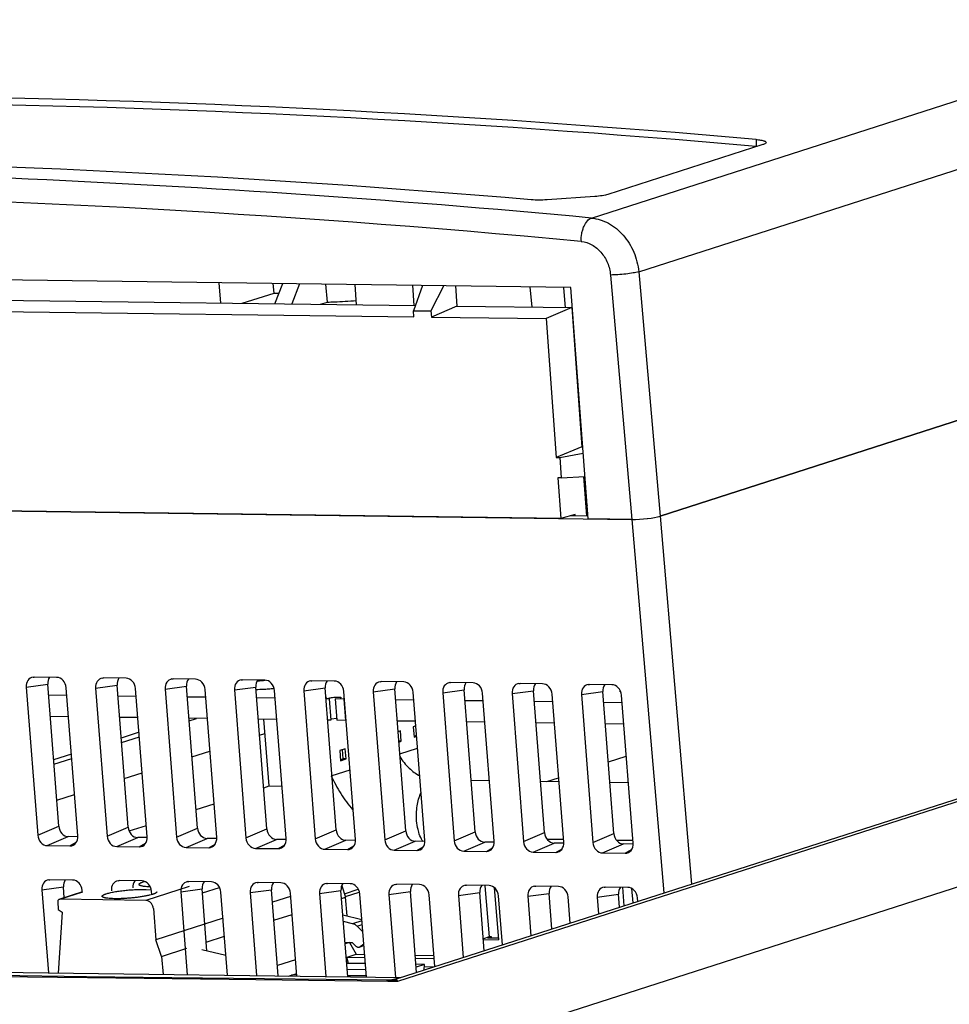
# Model space of a CAD drawing. Header units: inches. Extents: x 0 to 22, y 0 to 17.
# Tile 49 of 55: x 17.021 to 17.403, y 14.596 to 15. Entities that reach past the tile are written whole.
import ezdxf

# ---------------------------------------------------------------- set-up
doc = ezdxf.new("R2010")
doc.units = ezdxf.units.IN
doc.header["$LTSCALE"] = 1.21
doc.header["$MEASUREMENT"] = 0
doc.layers.get('0').update_dxf_attribs({"linetype": 'CONTINUOUS'})
for name, color, linetype in [('02___PRT_ALL_AXES', 7, 'CONTINUOUS'), ('AXIS_PART', 7, 'CONTINUOUS'), ('DRAFT', 7, 'CONTINUOUS')]:
    doc.layers.add(name, color=color, linetype=linetype)

msp = doc.modelspace()

# ---------------------------------------------------------------- linework, layer by layer
at = {"color": 7, "linetype": 'CONTINUOUS'}
for p, q in [((17.2561045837, 14.9190070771), (17.6679381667, 15.051305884)), ((17.2754829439, 14.8969684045), (17.687667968, 15.0293800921)), ((18.5146966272, 15.0004127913), (17.0264804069, 14.5223332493)), ((17.1764484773, 14.6068346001), (18.3116094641, 14.9714974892)), ((17.1765821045, 14.6057394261), (18.3167863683, 14.9720224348)), ((17.3237805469, 14.9512496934), (17.3237390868, 14.9483965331)), ((17.3265031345, 14.9491454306), (17.2628244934, 14.9286890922)), ((17.257483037, 14.92784665), (17.2378270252, 14.9264777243)), ((17.6982925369, 14.9296577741), (17.2842742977, 14.7966571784)), ((17.2842752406, 14.7966646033), (17.6929360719, 14.9279441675)), ((17.2638950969, 14.8956290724), (17.2726873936, 14.7953252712)), ((17.2754829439, 14.8969684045), (17.2842752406, 14.7966646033)), ((17.1039075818, 14.8841375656), (17.1031719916, 14.8924789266)), ((17.1259842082, 14.8838450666), (17.1293577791, 14.8921319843)), ((17.1361517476, 14.8920419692), (17.1329891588, 14.8837522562)), ((17.231768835, 14.8824434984), (17.2309527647, 14.8907859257)), ((17.2446383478, 14.8903051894), (17.2453475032, 14.8822635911)), ((17.1447450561, 14.8835964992), (17.1476346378, 14.8845247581)), ((16.4953563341, 14.8056167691), (17.2726854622, 14.795317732)), ((17.2535011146, 14.8054112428), (17.2539525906, 14.8054052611)), ((17.2542754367, 14.8010840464), (17.2538860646, 14.8000634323)), ((17.2494404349, 14.7967745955), (17.2493773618, 14.7973759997)), ((17.2842742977, 14.7966571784), (17.2971932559, 14.6456230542)), ((17.2726873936, 14.7953252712), (17.2546878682, 14.7955637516)), ((17.2726854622, 14.795317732), (17.2858028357, 14.6419639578)), ((17.0267793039, 14.7305682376), (17.0272433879, 14.730600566)), ((17.0364490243, 14.7304785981), (17.0272433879, 14.730600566)), ((17.0552819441, 14.7301905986), (17.0557460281, 14.7302229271)), ((17.0649516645, 14.7301009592), (17.0557460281, 14.7302229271)), ((17.0837845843, 14.7298129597), (17.0842486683, 14.7298452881)), ((17.0934543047, 14.7297233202), (17.0842486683, 14.7298452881)), ((17.1122872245, 14.7294353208), (17.1127513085, 14.7294676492)), ((17.1219569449, 14.7293456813), (17.1127513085, 14.7294676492)), ((17.1407898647, 14.7290576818), (17.1412539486, 14.7290900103)), ((17.1504595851, 14.7289680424), (17.1412539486, 14.7290900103)), ((17.1692925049, 14.7286800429), (17.1697565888, 14.7287123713)), ((17.1789622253, 14.7285904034), (17.1697565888, 14.7287123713)), ((17.1977951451, 14.728302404), (17.198259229, 14.7283347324)), ((17.2074648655, 14.7282127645), (17.198259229, 14.7283347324)), ((17.2262977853, 14.727924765), (17.2267618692, 14.7279570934)), ((17.2359675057, 14.7278351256), (17.2267618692, 14.7279570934)), ((17.0239632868, 14.7264382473), (17.0327723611, 14.7276333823)), ((17.0239632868, 14.7264382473), (17.0286677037, 14.6656759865)), ((17.0372836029, 14.66936617), (17.0327723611, 14.7276333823)), ((17.0451703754, 14.6654573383), (17.040386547, 14.7262206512)), ((17.052465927, 14.7260606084), (17.0612750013, 14.7272557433)), ((17.052465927, 14.7260606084), (17.0571703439, 14.6652983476)), ((17.0657862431, 14.6689885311), (17.0612750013, 14.7272557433)), ((17.0736730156, 14.6650796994), (17.0688891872, 14.7258430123)), ((17.0809685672, 14.7256829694), (17.0897776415, 14.7268781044)), ((17.0809685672, 14.7256829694), (17.085672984, 14.6649207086)), ((17.0942888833, 14.6686108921), (17.0897776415, 14.7268781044)), ((17.1021756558, 14.6647020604), (17.0973918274, 14.7254653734)), ((17.1094712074, 14.7253053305), (17.1182802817, 14.7265004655)), ((17.1094712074, 14.7253053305), (17.1141756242, 14.6645430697)), ((17.1227915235, 14.6682332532), (17.1182802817, 14.7265004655)), ((17.130678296, 14.6643244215), (17.1258944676, 14.7250877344)), ((17.1379738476, 14.7249276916), (17.1467829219, 14.7261228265)), ((17.1379738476, 14.7249276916), (17.1426782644, 14.6641654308)), ((17.1512941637, 14.6678556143), (17.1467829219, 14.7261228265)), ((17.1591809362, 14.6639467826), (17.1543971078, 14.7247100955)), ((17.1664764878, 14.7245500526), (17.1752855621, 14.7257451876)), ((17.1664764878, 14.7245500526), (17.1711809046, 14.6637877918)), ((17.1797968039, 14.6674779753), (17.1752855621, 14.7257451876)), ((17.1876835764, 14.6635691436), (17.182899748, 14.7243324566)), ((17.194979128, 14.7241724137), (17.2037882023, 14.7253675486)), ((17.194979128, 14.7241724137), (17.1996835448, 14.6634101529)), ((17.2082994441, 14.6671003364), (17.2037882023, 14.7253675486)), ((17.2161862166, 14.6631915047), (17.2114023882, 14.7239548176)), ((17.2234817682, 14.7237947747), (17.2322908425, 14.7249899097)), ((17.2234817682, 14.7237947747), (17.228186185, 14.663032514)), ((17.2368020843, 14.6667226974), (17.2322908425, 14.7249899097)), ((17.2519844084, 14.7234171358), (17.2607934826, 14.7246122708)), ((17.2548004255, 14.7275471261), (17.2552645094, 14.7275794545)), ((17.2644701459, 14.7274574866), (17.2552645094, 14.7275794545)), ((17.2653047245, 14.6663450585), (17.2607934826, 14.7246122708)), ((17.2446888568, 14.6628138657), (17.2399050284, 14.7235771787)), ((17.2519844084, 14.7234171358), (17.2566888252, 14.662654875)), ((17.273191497, 14.6624362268), (17.2684076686, 14.7231995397)), ((17.1237705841, 14.6858828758), (17.1215010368, 14.7132666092)), ((17.119805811, 14.7067967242), (17.1219793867, 14.7074949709)), ((17.1776329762, 14.7084826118), (17.1766466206, 14.7081657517)), ((17.1779829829, 14.7042595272), (17.1776329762, 14.7084826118)), ((17.183986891, 14.7105237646), (17.1829238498, 14.7101822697)), ((17.1829238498, 14.7101822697), (17.1832738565, 14.705959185)), ((17.1779829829, 14.7042595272), (17.1769479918, 14.70427324)), ((17.1769741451, 14.7039354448), (17.1779829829, 14.7042595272)), ((17.1832412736, 14.7063523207), (17.1842888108, 14.706688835)), ((17.1832738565, 14.705959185), (17.1843198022, 14.7062951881)), ((17.0920234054, 14.6978718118), (17.0993782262, 14.700234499)), ((17.1549578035, 14.701198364), (17.1526902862, 14.7004699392)), ((17.1526902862, 14.7004699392), (17.1530402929, 14.6962468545)), ((17.1541011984, 14.696991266), (17.1537837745, 14.700821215)), ((17.1553078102, 14.6969752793), (17.1549578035, 14.701198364)), ((17.1773486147, 14.6990987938), (17.1847004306, 14.7014605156)), ((17.1530077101, 14.6966399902), (17.1541011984, 14.696991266)), ((17.1530402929, 14.6962468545), (17.1553078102, 14.6969752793)), ((17.1553078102, 14.6969752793), (17.1541011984, 14.696991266)), ((17.2630270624, 14.695763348), (17.2703816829, 14.6981259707)), ((17.1495662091, 14.6901738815), (17.1569298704, 14.6925394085)), ((17.0642409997, 14.6889468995), (17.071607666, 14.6913133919)), ((17.237823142, 14.6876667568), (17.2426111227, 14.6892048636)), ((17.1214797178, 14.6851765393), (17.1237619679, 14.685909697)), ((17.1237705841, 14.6858828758), (17.1289864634, 14.6858137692)), ((17.0364585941, 14.6800219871), (17.0438371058, 14.6823922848)), ((17.0936973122, 14.676251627), (17.1010796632, 14.678623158)), ((17.0286677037, 14.6656759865), (17.0372836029, 14.66936617)), ((17.0571703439, 14.6652983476), (17.0657862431, 14.6689885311)), ((17.0662821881, 14.6674447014), (17.073309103, 14.6697020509)), ((17.085672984, 14.6649207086), (17.0942888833, 14.6686108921)), ((17.1141756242, 14.6645430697), (17.1227915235, 14.6682332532)), ((17.1426782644, 14.6641654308), (17.1512941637, 14.6678556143)), ((17.1711809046, 14.6637877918), (17.1797968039, 14.6674779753)), ((17.1996835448, 14.6634101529), (17.2082994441, 14.6671003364)), ((17.0326002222, 14.6614116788), (17.0412161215, 14.6651018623)), ((17.0451649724, 14.6650495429), (17.0412161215, 14.6651018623)), ((17.0611028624, 14.6610340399), (17.0697187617, 14.6647242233)), ((17.0736676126, 14.664671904), (17.0697187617, 14.6647242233)), ((17.0896055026, 14.6606564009), (17.0982214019, 14.6643465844)), ((17.1021702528, 14.664294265), (17.0982214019, 14.6643465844)), ((17.1181081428, 14.660278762), (17.1267240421, 14.6639689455)), ((17.130672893, 14.6639166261), (17.1267240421, 14.6639689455)), ((17.146610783, 14.659901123), (17.1552266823, 14.6635913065)), ((17.1591755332, 14.6635389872), (17.1552266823, 14.6635913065)), ((17.1751134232, 14.6595234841), (17.1837293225, 14.6632136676)), ((17.1876781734, 14.6631613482), (17.1837293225, 14.6632136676)), ((17.228186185, 14.663032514), (17.2368020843, 14.6667226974)), ((17.244606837, 14.6638556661), (17.2379470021, 14.663943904)), ((17.2566888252, 14.662654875), (17.2653047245, 14.6663450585)), ((17.2731094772, 14.6634780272), (17.2664496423, 14.6635662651)), ((17.0326002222, 14.6614116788), (17.0418962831, 14.6612885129)), ((17.0418962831, 14.6612885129), (17.0444958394, 14.6627805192)), ((17.0611028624, 14.6610340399), (17.0703989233, 14.6609108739)), ((17.0703989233, 14.6609108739), (17.0729984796, 14.6624028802)), ((17.0896055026, 14.6606564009), (17.0989015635, 14.660533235)), ((17.0989015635, 14.660533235), (17.1015011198, 14.6620252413)), ((17.1181081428, 14.660278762), (17.1274042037, 14.660155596)), ((17.1274042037, 14.660155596), (17.13000376, 14.6616476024)), ((17.146610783, 14.659901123), (17.1559068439, 14.6597779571)), ((17.1559068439, 14.6597779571), (17.1585064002, 14.6612699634)), ((17.1751134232, 14.6595234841), (17.1844094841, 14.6594003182)), ((17.1844094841, 14.6594003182), (17.1870090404, 14.6608923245)), ((17.2036160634, 14.6591458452), (17.2122319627, 14.6628360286)), ((17.2036160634, 14.6591458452), (17.2129121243, 14.6590226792)), ((17.2161808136, 14.6627837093), (17.2122319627, 14.6628360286)), ((17.2129121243, 14.6590226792), (17.2155116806, 14.6605146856)), ((17.2321187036, 14.6587682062), (17.2407346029, 14.6624583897)), ((17.2446834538, 14.6624060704), (17.2407346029, 14.6624583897)), ((17.2414147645, 14.6586450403), (17.2440143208, 14.6601370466)), ((17.2606213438, 14.6583905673), (17.2692372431, 14.6620807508)), ((17.273186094, 14.6620284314), (17.2692372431, 14.6620807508)), ((17.2699174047, 14.6582674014), (17.272516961, 14.6597594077)), ((17.2321187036, 14.6587682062), (17.2414147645, 14.6586450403)), ((17.2606213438, 14.6583905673), (17.2699174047, 14.6582674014)), ((17.0332203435, 14.647375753), (17.0336844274, 14.6474080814)), ((17.04299879, 14.6472846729), (17.0336844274, 14.6474080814)), ((17.0617229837, 14.646998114), (17.0621870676, 14.6470304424)), ((17.0715014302, 14.646907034), (17.0621870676, 14.6470304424)), ((17.0304043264, 14.6432457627), (17.0392134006, 14.6444408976)), ((17.0304043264, 14.6432457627), (17.0330426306, 14.609169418)), ((17.039557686, 14.6399941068), (17.0392134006, 14.6444408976)), ((17.0469871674, 14.6423807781), (17.0469363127, 14.6430267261)), ((17.0719596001, 14.6465049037), (17.0724808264, 14.6466615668)), ((17.0908641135, 14.6446329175), (17.0730366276, 14.6389059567)), ((17.0732429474, 14.6434115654), (17.0753286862, 14.643259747)), ((17.0874096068, 14.6424904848), (17.096218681, 14.6436856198)), ((17.0902256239, 14.6466204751), (17.0906897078, 14.6466528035)), ((17.1000040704, 14.6465293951), (17.0906897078, 14.6466528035)), ((17.0981908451, 14.6182131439), (17.096218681, 14.6436856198)), ((17.0963470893, 14.6420270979), (17.1033023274, 14.6442614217)), ((17.115912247, 14.6421128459), (17.1247213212, 14.6433079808)), ((17.1187282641, 14.6462428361), (17.119192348, 14.6462751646)), ((17.1285067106, 14.6461517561), (17.119192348, 14.6462751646)), ((17.1274612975, 14.6079184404), (17.1247213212, 14.6433079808)), ((17.1444148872, 14.6417352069), (17.1532239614, 14.6429303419)), ((17.1472309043, 14.6458651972), (17.1476949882, 14.6458975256)), ((17.1570093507, 14.6457741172), (17.1476949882, 14.6458975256)), ((17.1559639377, 14.6075408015), (17.1532239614, 14.6429303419)), ((17.1535441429, 14.6448843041), (17.1551287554, 14.6401973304)), ((17.1546628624, 14.6416476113), (17.1603207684, 14.6434651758)), ((17.1757335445, 14.6454875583), (17.1761976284, 14.6455198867)), ((17.1855119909, 14.6453964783), (17.1761976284, 14.6455198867)), ((17.2042361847, 14.6451099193), (17.2047002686, 14.6451422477)), ((17.2140146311, 14.6450188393), (17.2047002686, 14.6451422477)), ((17.2123349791, 14.6448796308), (17.2140721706, 14.6239191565)), ((17.2161355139, 14.6441478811), (17.2179105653, 14.622730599)), ((17.2327388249, 14.6447322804), (17.2332029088, 14.6447646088)), ((17.2425172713, 14.6446412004), (17.2332029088, 14.6447646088)), ((17.2612414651, 14.6443546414), (17.261705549, 14.6443869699)), ((17.2710199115, 14.6442635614), (17.261705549, 14.6443869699)), ((17.2687910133, 14.6442930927), (17.2694202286, 14.6367011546)), ((17.2725701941, 14.6438189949), (17.2730631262, 14.6378714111)), ((17.0377608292, 14.639373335), (17.0375061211, 14.6393344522)), ((17.0471291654, 14.642426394), (17.0377481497, 14.6394128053)), ((17.0377608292, 14.639373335), (17.0471418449, 14.6423869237)), ((17.0730366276, 14.6389059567), (17.0377608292, 14.639373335)), ((17.0755394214, 14.6413729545), (17.0754389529, 14.6426490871)), ((17.0874096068, 14.6424904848), (17.090047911, 14.6084141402)), ((17.1066244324, 14.6081945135), (17.1039415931, 14.6422714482)), ((17.115912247, 14.6421128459), (17.1185505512, 14.6080365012)), ((17.1325484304, 14.6405703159), (17.1251180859, 14.6381833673)), ((17.1351270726, 14.6078168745), (17.1324442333, 14.6418938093)), ((17.1444148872, 14.6417352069), (17.1470531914, 14.6076588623)), ((17.1534766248, 14.6396669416), (17.1551287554, 14.6401973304)), ((17.1550271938, 14.640513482), (17.1606850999, 14.6423310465)), ((17.1557626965, 14.6325483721), (17.1551287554, 14.6401973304)), ((17.1636297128, 14.6074392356), (17.1609468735, 14.6415161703)), ((17.1729175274, 14.641357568), (17.1817266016, 14.6425527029)), ((17.1729175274, 14.641357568), (17.1755558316, 14.6072812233)), ((17.1842968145, 14.609355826), (17.1817266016, 14.6425527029)), ((17.191762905, 14.6117542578), (17.1894495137, 14.6411385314)), ((17.2014201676, 14.6409799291), (17.2102292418, 14.642175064)), ((17.2014201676, 14.6409799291), (17.20339364, 14.6154905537)), ((17.2120792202, 14.6182807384), (17.2102292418, 14.642175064)), ((17.2195334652, 14.6206753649), (17.2179521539, 14.6407608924)), ((17.2299228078, 14.6406022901), (17.238731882, 14.6417974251)), ((17.2299228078, 14.6406022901), (17.2311760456, 14.6244154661)), ((17.2398616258, 14.6272056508), (17.238731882, 14.6417974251)), ((17.2473040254, 14.629596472), (17.246454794, 14.6403832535)), ((17.2584254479, 14.6402246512), (17.2672345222, 14.6414197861)), ((17.2584254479, 14.6402246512), (17.2589584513, 14.6333403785)), ((17.2676440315, 14.6361305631), (17.2672345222, 14.6414197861)), ((17.2750745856, 14.638517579), (17.2749574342, 14.6400056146)), ((17.0368995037, 14.6383258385), (17.0370402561, 14.635230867)), ((17.0370402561, 14.635230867), (17.0387481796, 14.6341198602)), ((17.0761624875, 14.6355429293), (17.0772189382, 14.6227960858)), ((17.0387481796, 14.6341198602), (17.0370380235, 14.609116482)), ((17.1047778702, 14.6316492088), (17.0772189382, 14.6227960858)), ((17.1256940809, 14.6307438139), (17.1331338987, 14.6331338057)), ((17.1539954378, 14.6329659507), (17.161764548, 14.6311302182)), ((17.1579952, 14.6293663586), (17.1542047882, 14.6302619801)), ((17.1618070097, 14.630590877), (17.1579952, 14.6293663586)), ((17.1598377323, 14.6283111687), (17.1619334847, 14.6289844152)), ((17.1621705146, 14.6259737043), (17.1598377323, 14.6283111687)), ((17.0795448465, 14.6159165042), (17.0772189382, 14.6227960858)), ((17.0979116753, 14.6218189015), (17.1053633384, 14.6242126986)), ((17.2140721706, 14.6239191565), (17.2117016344, 14.6231576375)), ((17.2117283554, 14.6228125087), (17.2179105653, 14.622730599)), ((17.2134654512, 14.6234215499), (17.2149771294, 14.6239071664)), ((17.2178581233, 14.6233633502), (17.2134654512, 14.6234215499)), ((17.2149771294, 14.6239071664), (17.2140721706, 14.6239191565)), ((17.215019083, 14.6234009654), (17.2149771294, 14.6239071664)), ((17.0795448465, 14.6159165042), (17.0898997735, 14.6192451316)), ((17.0960529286, 14.6187183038), (17.1059805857, 14.6163725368)), ((17.1548676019, 14.6217010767), (17.1578560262, 14.6216467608)), ((17.1566683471, 14.6216210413), (17.1549173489, 14.6210585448)), ((17.1566683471, 14.6216210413), (17.1566644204, 14.6216684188)), ((17.1566683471, 14.6216210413), (17.1594413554, 14.6167899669)), ((17.1578560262, 14.6216467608), (17.1593185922, 14.6201812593)), ((17.1606995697, 14.6197827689), (17.1610617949, 14.6199732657)), ((17.1607007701, 14.6197829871), (17.1626096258, 14.6203961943)), ((17.1610617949, 14.6199732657), (17.1625525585, 14.6211210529)), ((17.1626039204, 14.6204686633), (17.1610617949, 14.6199732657)), ((17.0795448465, 14.6159165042), (17.0801557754, 14.6085452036)), ((17.1553496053, 14.6154755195), (17.1594413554, 14.6167899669)), ((17.1563333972, 14.613053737), (17.1556175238, 14.6155615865)), ((17.1556175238, 14.6155615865), (17.1629979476, 14.6154638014)), ((17.1594413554, 14.6167899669), (17.1628971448, 14.6167441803)), ((17.1837461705, 14.6164679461), (17.191399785, 14.6163665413)), ((17.1838453, 14.6151875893), (17.1915005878, 14.6150861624)), ((17.1345984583, 14.6145312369), (17.1271349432, 14.6121336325)), ((17.1631948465, 14.6129628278), (17.1555362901, 14.613064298)), ((17.1633964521, 14.61040207), (17.1557345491, 14.6105035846)), ((17.1875770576, 14.6126397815), (17.1840389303, 14.6126866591)), ((17.1875770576, 14.6126397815), (17.1841283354, 14.6115319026)), ((17.1873540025, 14.6103379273), (17.1875770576, 14.6126397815)), ((17.1911585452, 14.6115601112), (17.1874771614, 14.6116088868)), ((17.0487523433, 14.6076033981), (16.948135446, 14.6088286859)), ((16.9482090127, 14.6085248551), (17.0490959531, 14.6072838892)), ((16.9484931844, 14.6102895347), (17.1777480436, 14.6072520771)), ((17.0954116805, 14.6070417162), (17.0487523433, 14.6076033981)), ((17.0490959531, 14.6072838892), (17.0955873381, 14.6067177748)), ((17.0963047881, 14.6070310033), (17.0954116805, 14.6070417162)), ((17.0955873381, 14.6067177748), (17.096477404, 14.60670697)), ((17.1725275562, 14.6061217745), (17.0963047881, 14.6070310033)), ((17.096477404, 14.60670697), (17.1725023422, 14.6057884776)), ((17.1316522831, 14.6078629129), (17.1350378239, 14.6089504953)), ((17.1350907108, 14.6082787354), (17.1330316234, 14.6083060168)), ((17.163593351, 14.6079010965), (17.1559281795, 14.6080026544)), ((17.1731293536, 14.6061146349), (17.1719430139, 14.6061519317)), ((17.1725023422, 14.6057884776), (17.1765821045, 14.6057394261)), ((17.1731293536, 14.6061146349), (17.1725275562, 14.6061217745)), ((17.1726016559, 14.6061608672), (17.1725330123, 14.6061590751)), ((17.1765821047, 14.6057394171), (17.1731293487, 14.606114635)), ((17.1760579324, 14.6062558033), (17.1758157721, 14.6063945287)), ((17.1765821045, 14.6057394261), (17.1760579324, 14.6062558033))]:
    msp.add_line(p, q, dxfattribs=at)
at = {"color": 3, "linetype": 'CONTINUOUS'}
for p, q in [((17.0908770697, 14.7126778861), (17.0938501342, 14.7136329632)), ((17.0630946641, 14.7037529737), (17.070442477, 14.7061134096)), ((17.0353122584, 14.6948280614), (17.0426719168, 14.6971923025))]:
    msp.add_line(p, q, dxfattribs=at)
at = {"color": 7, "linetype": 'CONTINUOUS'}
for points in [[(17.1764444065, 14.606833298), (17.1753693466, 14.6065337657), (17.17404643, 14.6062856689)], [(17.17404643, 14.6062856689), (17.1730188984, 14.6061810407), (17.1726016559, 14.6061608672)]]:
    msp.add_lwpolyline(points, dxfattribs=at)
for centre, radius, start, end in [((16.9082750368, 10.2364441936), 4.7330788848, 84.9636594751, 89.2809011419), ((16.9084298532, 10.2356622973), 4.7309983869, 84.9638252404, 89.2768475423), ((17.321374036, 14.9214641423), 0.0270360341, 84.2647423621, 84.9814808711), ((16.8270967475, 10.1940425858), 4.7496842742, 85.1174529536, 89.2731860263), ((16.8130298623, 10.1845654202), 4.7551291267, 84.6535225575, 87.6343323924), ((16.8138940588, 10.2577731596), 4.6722153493, 84.6205421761, 93.8603938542), ((17.2558318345, 14.8872764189), 0.07590721, 267.8033451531, 268.134843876), ((17.254587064, 14.9207897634), 0.1143051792, 269.349517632, 269.5697372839), ((17.1131117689, 14.8612638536), 0.1323178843, 272.498319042, 273.916311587), ((17.1156712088, 14.8282177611), 0.1027418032, 271.4823921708, 273.1491662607), ((17.115277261, 14.8355821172), 0.1101166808, 273.1433320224, 274.2032409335), ((17.115064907, 14.8384990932), 0.1130413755, 274.2022192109, 275.393138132), ((17.173249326, 14.6179726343), 0.011858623, 269.4203101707, 273.7735891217), ((17.1732405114, 14.6180582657), 0.0119446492, 273.7887459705, 282.4506997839)]:
    msp.add_arc(centre, radius, start, end, dxfattribs=at)
for centre, major_axis, ratio, start_param, end_param in [((17.2771487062, 14.7967517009), (0.008407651, 0.0006967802), 0.1494891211, -2.142745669, -0.5720254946), ((17.2771498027, 14.7967593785), (0.0084077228, 0.0006966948), 0.1495123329, -2.1426234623, -0.5720738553), ((17.0275994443, 14.7263578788), (-0.0013238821, 0.0040981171), 0.8302538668, -0.1443268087, 1.2898103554), ((17.0364085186, 14.7275530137), (-0.0013238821, 0.0040981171), 0.8302538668, 6.8144092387, 7.5729956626), ((17.0367554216, 14.7262365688), (-0.0011868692, 0.0041246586), 0.8359218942, -1.8106004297, -0.2474002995), ((17.0561020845, 14.7259802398), (-0.0013238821, 0.0040981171), 0.8302538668, -0.1443268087, 1.2898103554), ((17.0649111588, 14.7271753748), (-0.0013238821, 0.0040981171), 0.8302538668, 6.8144092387, 7.5729956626), ((17.0652580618, 14.7258589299), (-0.0011868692, 0.0041246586), 0.8359218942, -1.8106004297, -0.2474002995), ((17.0846047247, 14.7256026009), (-0.0013238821, 0.0040981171), 0.8302538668, -0.1443268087, 1.2898103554), ((17.0934137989, 14.7267977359), (-0.0013238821, 0.0040981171), 0.8302538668, 6.8144092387, 7.5729956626), ((17.093760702, 14.725481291), (-0.0011868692, 0.0041246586), 0.8359218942, -1.8106004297, -0.2474002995), ((17.1131073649, 14.725224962), (-0.0013238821, 0.0040981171), 0.8302538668, -0.1443268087, 1.2898103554), ((17.1219164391, 14.7264200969), (-0.0013238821, 0.0040981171), 0.8302538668, 6.8144092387, 7.5729956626), ((17.1222633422, 14.725103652), (-0.0011868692, 0.0041246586), 0.8359218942, -1.8106004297, -0.2474002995), ((17.1416100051, 14.724847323), (-0.0013238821, 0.0040981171), 0.8302538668, -0.1443268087, 1.2898103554), ((17.1504190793, 14.726042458), (-0.0013238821, 0.0040981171), 0.8302538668, 6.8144092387, 7.5729956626), ((17.1507659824, 14.7247260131), (-0.0011868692, 0.0041246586), 0.8359218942, -1.8106004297, -0.2474002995), ((17.1701126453, 14.7244696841), (-0.0013238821, 0.0040981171), 0.8302538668, -0.1443268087, 1.2898103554), ((17.1789217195, 14.725664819), (-0.0013238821, 0.0040981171), 0.8302538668, 6.8144092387, 7.5729956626), ((17.1792686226, 14.7243483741), (-0.0011868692, 0.0041246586), 0.8359218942, -1.8106004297, -0.2474002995), ((17.1986152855, 14.7240920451), (-0.0013238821, 0.0040981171), 0.8302538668, -0.1443268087, 1.2898103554), ((17.2074243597, 14.7252871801), (-0.0013238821, 0.0040981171), 0.8302538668, 6.8144092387, 7.5729956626), ((17.2077712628, 14.7239707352), (-0.0011868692, 0.0041246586), 0.8359218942, -1.8106004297, -0.2474002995), ((17.2271179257, 14.7237144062), (-0.0013238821, 0.0040981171), 0.8302538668, -0.1443268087, 1.2898103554), ((17.2359269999, 14.7249095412), (-0.0013238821, 0.0040981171), 0.8302538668, 6.8144092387, 7.5729956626), ((17.236273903, 14.7235930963), (-0.0011868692, 0.0041246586), 0.8359218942, -1.8106004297, -0.2474002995), ((17.2556205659, 14.7233367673), (-0.0013238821, 0.0040981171), 0.8302538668, -0.1443268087, 1.2898103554), ((17.2644296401, 14.7245319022), (-0.0013238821, 0.0040981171), 0.8302538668, 6.8144092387, 7.5729956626), ((17.2647765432, 14.7232154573), (-0.0011868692, 0.0041246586), 0.8359218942, -1.8106004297, -0.2474002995), ((17.0409147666, 14.6693503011), (-0.0011646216, 0.0041358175), 0.8353915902, 1.3360207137, 2.8992208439), ((17.0694174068, 14.6689726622), (-0.0011646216, 0.0041358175), 0.8353915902, 1.3360207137, 2.8992208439), ((17.097920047, 14.6685950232), (-0.0011646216, 0.0041358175), 0.8353915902, 1.3360207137, 2.8992208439), ((17.1264226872, 14.6682173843), (-0.0011646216, 0.0041358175), 0.8353915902, 1.3360207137, 2.8992208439), ((17.1549253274, 14.6678397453), (-0.0011646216, 0.0041358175), 0.8353915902, 1.3360207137, 2.8992208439), ((17.1834279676, 14.6674621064), (-0.0011646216, 0.0041358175), 0.8353915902, 1.3360207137, 2.8992208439), ((17.2119306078, 14.6670844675), (-0.0011646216, 0.0041358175), 0.8353915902, 1.3360207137, 2.8992208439), ((17.0322988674, 14.6656601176), (-0.0011646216, 0.0041358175), 0.8353915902, 1.3360207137, 2.8992208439), ((17.0415341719, 14.6655377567), (-0.0013317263, 0.0041037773), 0.8285182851, -3.4155747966, -1.8523746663), ((17.0608015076, 14.6652824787), (-0.0011646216, 0.0041358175), 0.8353915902, 1.3360207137, 2.8992208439), ((17.0700368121, 14.6651601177), (-0.0013317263, 0.0041037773), 0.8285182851, -3.4155747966, -1.8523746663), ((17.0893041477, 14.6649048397), (-0.0011646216, 0.0041358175), 0.8353915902, 1.3360207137, 2.8992208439), ((17.0985394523, 14.6647824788), (-0.0013317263, 0.0041037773), 0.8285182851, -3.4155747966, -1.8523746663), ((17.1178067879, 14.6645272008), (-0.0011646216, 0.0041358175), 0.8353915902, 1.3360207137, 2.8992208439), ((17.1270420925, 14.6644048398), (-0.0013317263, 0.0041037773), 0.8285182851, -3.4155747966, -1.8523746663), ((17.1463094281, 14.6641495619), (-0.0011646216, 0.0041358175), 0.8353915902, 1.3360207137, 2.8992208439), ((17.1555447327, 14.6640272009), (-0.0013317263, 0.0041037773), 0.8285182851, -3.4155747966, -1.8523746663), ((17.1748120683, 14.6637719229), (-0.0011646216, 0.0041358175), 0.8353915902, 1.3360207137, 2.8992208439), ((17.1840473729, 14.663649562), (-0.0013317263, 0.0041037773), 0.8285182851, -3.4155747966, -1.8523746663), ((17.2033147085, 14.663394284), (-0.0011646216, 0.0041358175), 0.8353915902, 1.3360207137, 2.8992208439), ((17.2125500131, 14.663271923), (-0.0013317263, 0.0041037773), 0.8285182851, -3.4155747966, -1.8523746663), ((17.2318173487, 14.6630166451), (-0.0011646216, 0.0041358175), 0.8353915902, 1.3360207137, 2.8992208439), ((17.240433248, 14.6667068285), (-0.0011646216, 0.0041358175), 0.8353915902, 1.3360207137, 2.8992208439), ((17.2689358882, 14.6663291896), (-0.0011646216, 0.0041358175), 0.8353915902, 1.3360207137, 2.8992208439), ((17.2410526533, 14.6628942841), (-0.0013317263, 0.0041037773), 0.8285182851, -3.4155747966, -1.8523746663), ((17.2603199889, 14.6626390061), (-0.0011646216, 0.0041358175), 0.8353915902, 1.3360207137, 2.8992208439), ((17.2695552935, 14.6625166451), (-0.0013317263, 0.0041037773), 0.8285182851, -3.4155747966, -1.8523746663), ((17.0340404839, 14.6431653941), (-0.0013238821, 0.0040981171), 0.8302538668, -0.1443268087, 1.2898103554), ((17.0428495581, 14.6443605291), (-0.0013238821, 0.0040981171), 0.8302538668, 6.8144092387, 7.5729956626), ((17.0433051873, 14.6430426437), (-0.0011868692, 0.0041246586), 0.8359218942, -1.8106004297, -0.2474002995), ((17.0625431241, 14.6427877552), (-0.0013238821, 0.0040981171), 0.8302538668, -0.1443268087, 1.2898103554), ((17.0713521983, 14.6439828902), (-0.0013238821, 0.0040981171), 0.8302538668, 6.8144092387, 7.5729956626), ((17.0718078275, 14.6426650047), (-0.0011868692, 0.0041246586), 0.8359218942, -1.8106004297, -0.2474002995), ((17.0910457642, 14.6424101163), (-0.0013238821, 0.0040981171), 0.8302538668, -0.1443268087, 1.2898103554), ((17.0998548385, 14.6436052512), (-0.0013238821, 0.0040981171), 0.8302538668, 6.8144092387, 7.5729956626), ((17.1003104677, 14.6422873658), (-0.0011868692, 0.0041246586), 0.8359218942, -1.8106004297, -0.2474002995), ((17.1195484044, 14.6420324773), (-0.0013238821, 0.0040981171), 0.8302538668, -0.1443268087, 1.2898103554), ((17.1283574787, 14.6432276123), (-0.0013238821, 0.0040981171), 0.8302538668, 6.8144092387, 7.5729956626), ((17.1288131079, 14.6419097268), (-0.0011868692, 0.0041246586), 0.8359218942, -1.8106004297, -0.2474002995), ((17.1480510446, 14.6416548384), (-0.0013238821, 0.0040981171), 0.8302538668, -0.1443268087, 1.2898103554), ((17.1568601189, 14.6428499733), (-0.0013238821, 0.0040981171), 0.8302538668, 6.8144092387, 7.5729956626), ((17.1573157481, 14.6415320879), (-0.0011868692, 0.0041246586), 0.8359218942, -1.8106004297, -0.2474002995), ((17.1765536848, 14.6412771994), (-0.0013238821, 0.0040981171), 0.8302538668, -0.1443268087, 1.2898103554), ((17.1853627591, 14.6424723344), (-0.0013238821, 0.0040981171), 0.8302538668, 6.8144092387, 7.5729956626), ((17.1858183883, 14.641154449), (-0.0011868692, 0.0041246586), 0.8359218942, -1.8106004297, -0.2474002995), ((17.205056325, 14.6408995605), (-0.0013238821, 0.0040981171), 0.8302538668, -0.1443268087, 1.2898103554), ((17.2138653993, 14.6420946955), (-0.0013238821, 0.0040981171), 0.8302538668, 6.8144092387, 7.5729956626), ((17.2143210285, 14.64077681), (-0.0011868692, 0.0041246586), 0.8359218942, -1.8106004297, -0.2474002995), ((17.2335589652, 14.6405219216), (-0.0013238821, 0.0040981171), 0.8302538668, -0.1443268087, 1.2898103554), ((17.2423680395, 14.6417170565), (-0.0013238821, 0.0040981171), 0.8302538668, 6.8144092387, 7.5729956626), ((17.2428236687, 14.6403991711), (-0.0011868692, 0.0041246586), 0.8359218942, -1.8106004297, -0.2474002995), ((17.2620616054, 14.6401442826), (-0.0013238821, 0.0040981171), 0.8302538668, -0.1443268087, 1.2898103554), ((17.2708706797, 14.6413394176), (-0.0013238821, 0.0040981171), 0.8302538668, 6.8144092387, 7.5729956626), ((17.2713263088, 14.6400215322), (-0.0011868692, 0.0041246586), 0.8359218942, -1.8106004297, -0.2474002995)]:
    msp.add_ellipse(centre, major_axis=major_axis, ratio=ratio, start_param=start_param, end_param=end_param, dxfattribs=at)
for points, knots in [([(17.3237805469, 14.9512496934), (17.3243421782, 14.9512003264), (17.32533839, 14.9510820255), (17.326480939, 14.9508527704), (17.3271757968, 14.9506057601), (17.32756629, 14.9504148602), (17.3278096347, 14.9501717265), (17.3278073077, 14.9500140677)], [0, 0, 0, 0, 0.3886522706, 0.6903634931, 0.8037002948, 0.8913063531, 1, 1, 1, 1]), ([(17.3278073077, 14.9500140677), (17.3278045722, 14.9498287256), (17.3274941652, 14.949557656), (17.327029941, 14.9493302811), (17.3266922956, 14.9492061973), (17.3265031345, 14.9491454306)], [0, 0, 0, 0, 0.3441487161, 0.6311216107, 1, 1, 1, 1]), ([(17.2378270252, 14.9264777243), (17.2367154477, 14.9263994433), (17.2345572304, 14.9263276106), (17.2323981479, 14.9264028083), (17.2313586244, 14.9264915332)], [0, 0, 0, 0, 0.5164595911, 1, 1, 1, 1]), ([(17.2628244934, 14.9286890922), (17.262487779, 14.928580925), (17.2617277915, 14.9283874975), (17.2599507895, 14.9280635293), (17.2585034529, 14.927916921), (17.257483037, 14.92784665)], [0, 0, 0, 0, 0.1958585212, 0.433553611, 1, 1, 1, 1]), ([(17.2519323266, 14.9094071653), (17.2518509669, 14.9104906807), (17.2519361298, 14.9121302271), (17.2524629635, 14.9141875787), (17.2531302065, 14.9159804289), (17.2541681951, 14.9177828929), (17.2554568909, 14.9187985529), (17.256104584, 14.9190070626)], [0, 0, 0, 0, 0.2955051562, 0.4398214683, 0.5766107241, 0.8149489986, 1, 1, 1, 1]), ([(17.2561045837, 14.9190070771), (17.2585209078, 14.9187815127), (17.2634531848, 14.9171862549), (17.2695393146, 14.9121485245), (17.2738637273, 14.905157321), (17.2752324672, 14.8997260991), (17.2754829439, 14.8969684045)], [0, 0, 0, 0, 0.2307214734, 0.4773180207, 0.7367435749, 1, 1, 1, 1]), ([(17.251920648, 14.9094103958), (17.253422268, 14.9092548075), (17.2564791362, 14.9082372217), (17.2602434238, 14.905083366), (17.2629076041, 14.9007233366), (17.263744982, 14.8973443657), (17.2638950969, 14.8956290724)], [0, 0, 0, 0, 0.2308532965, 0.4773789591, 0.7366990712, 1, 1, 1, 1]), ([(17.2754829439, 14.8969684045), (17.2747439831, 14.8967532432), (17.2729974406, 14.8963996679), (17.2701505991, 14.8959998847), (17.2670348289, 14.89572187), (17.264916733, 14.8956343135), (17.2638950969, 14.8956290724)], [0, 0, 0, 0, 0.1975309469, 0.4562640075, 0.737792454, 1, 1, 1, 1]), ([(17.0568428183, 14.6416487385), (17.0570655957, 14.6417203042), (17.0575446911, 14.6418602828), (17.0586212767, 14.6421313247), (17.0601650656, 14.6424440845), (17.0622054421, 14.6427684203), (17.0644255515, 14.643041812), (17.066728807, 14.6432521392), (17.0690151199, 14.6433900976), (17.0711849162, 14.6434498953), (17.0725812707, 14.6434356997), (17.0732429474, 14.6434115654)], [0, 0, 0, 0, 0.0424148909, 0.0904400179, 0.2012086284, 0.3277916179, 0.4648629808, 0.6066046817, 0.7469705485, 0.8799795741, 1, 1, 1, 1]), ([(17.0702504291, 14.645449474), (17.0702469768, 14.6454905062), (17.0702633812, 14.6455829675), (17.0703478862, 14.6457122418), (17.0704857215, 14.6458412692), (17.0706774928, 14.645972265), (17.0709231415, 14.6461054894), (17.0712220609, 14.6462402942), (17.0715727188, 14.646376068), (17.071825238, 14.6464617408), (17.0719596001, 14.6465049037)], [0, 0, 0, 0, 0.059011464, 0.1293286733, 0.2179405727, 0.3281286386, 0.4613051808, 0.6179581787, 0.7977523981, 1, 1, 1, 1]), ([(17.0748762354, 14.6444801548), (17.0745399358, 14.6444896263), (17.073901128, 14.6445157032), (17.0729986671, 14.6445811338), (17.0722099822, 14.6446699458), (17.071545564, 14.6447805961), (17.0710753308, 14.6448953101), (17.070770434, 14.6450015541), (17.0705925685, 14.6450805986), (17.0704505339, 14.6451640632), (17.0703442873, 14.6452523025), (17.0702740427, 14.6453465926), (17.0702532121, 14.6454163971), (17.0702504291, 14.645449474)], [0, 0, 0, 0, 0.2073077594, 0.393891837, 0.5574486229, 0.6961694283, 0.808755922, 0.8551325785, 0.8949610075, 0.9285104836, 0.9563495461, 0.9795462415, 1, 1, 1, 1]), ([(17.0375059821, 14.6393348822), (17.0374129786, 14.6393047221), (17.0372338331, 14.6392054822), (17.0370327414, 14.6389660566), (17.0369133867, 14.6386617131), (17.0368943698, 14.6384387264), (17.0368995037, 14.6383258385)], [0, 0, 0, 0, 0.2329271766, 0.4746533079, 0.7307822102, 1, 1, 1, 1]), ([(17.0551336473, 14.6405933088), (17.055130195, 14.640634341), (17.0551465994, 14.6407268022), (17.0552311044, 14.6408560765), (17.0553689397, 14.6409851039), (17.055560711, 14.6411160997), (17.0558063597, 14.6412493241), (17.0561052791, 14.6413841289), (17.0564559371, 14.6415199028), (17.0567084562, 14.6416055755), (17.0568428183, 14.6416487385)], [0, 0, 0, 0, 0.059011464, 0.1293286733, 0.2179405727, 0.3281286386, 0.4613051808, 0.6179581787, 0.7977523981, 1, 1, 1, 1]), ([(17.0758445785, 14.6413969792), (17.0754904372, 14.6412832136), (17.0747059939, 14.6410662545), (17.0734243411, 14.6407793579), (17.0719612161, 14.6405097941), (17.070354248, 14.6402647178), (17.0686443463, 14.6400507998), (17.0668754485, 14.6398736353), (17.0650929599, 14.6397378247), (17.0633426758, 14.6396468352), (17.0616695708, 14.6396029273), (17.0601165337, 14.63960696), (17.0587233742, 14.6396586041), (17.0576797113, 14.6397427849), (17.0569524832, 14.6398373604), (17.056494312, 14.6399153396), (17.0560992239, 14.6400032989), (17.0557692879, 14.6401004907), (17.0555062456, 14.64020621), (17.0553326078, 14.6403070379), (17.0552327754, 14.6403944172), (17.0551804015, 14.6404580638), (17.0551460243, 14.6405242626), (17.0551355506, 14.6405706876), (17.0551336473, 14.6405933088)], [0, 0, 0, 0, 0.0528755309, 0.1156031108, 0.186654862, 0.2643165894, 0.3466475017, 0.4315876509, 0.5170018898, 0.6007414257, 0.680703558, 0.7548901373, 0.8214704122, 0.8788393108, 0.9036486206, 0.9256975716, 0.9448830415, 0.9611580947, 0.9745308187, 0.9851234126, 0.9894876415, 0.9933285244, 0.9967730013, 1, 1, 1, 1]), ([(17.0761624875, 14.6355429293), (17.0761262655, 14.6359799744), (17.0759081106, 14.6368411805), (17.0753123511, 14.637767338), (17.0746839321, 14.6383356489), (17.0741635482, 14.6386534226), (17.0736091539, 14.6388534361), (17.0732251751, 14.6389034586), (17.0730366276, 14.6389059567)], [0, 0, 0, 0, 0.2633710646, 0.5229540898, 0.6484704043, 0.7697294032, 0.8867563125, 1, 1, 1, 1]), ([(17.0775537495, 14.6424524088), (17.0775572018, 14.6424113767), (17.0775407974, 14.6423189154), (17.0774562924, 14.6421896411), (17.0773184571, 14.6420606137), (17.0771266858, 14.6419296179), (17.0768810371, 14.6417963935), (17.0765821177, 14.6416615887), (17.0762314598, 14.6415258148), (17.0759789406, 14.6414401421), (17.0758445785, 14.6413969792)], [0, 0, 0, 0, 0.059011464, 0.1293286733, 0.2179405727, 0.3281286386, 0.4613051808, 0.6179581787, 0.7977523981, 1, 1, 1, 1]), ([(17.1598377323, 14.6283111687), (17.1595788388, 14.6285705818), (17.1590085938, 14.6290166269), (17.1583346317, 14.6292884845), (17.1579952, 14.6293663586)], [0, 0, 0, 0, 0.5127653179, 1, 1, 1, 1]), ([(17.1593185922, 14.6201812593), (17.1594129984, 14.6200866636), (17.1596195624, 14.6199217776), (17.1599733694, 14.6197626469), (17.1603433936, 14.6197083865), (17.1605862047, 14.6197462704), (17.1606996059, 14.6197826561)], [0, 0, 0, 0, 0.2658729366, 0.5199807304, 0.7630710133, 1, 1, 1, 1]), ([(17.1758157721, 14.6063945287), (17.175789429, 14.6064060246), (17.175739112, 14.6064280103), (17.1757377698, 14.6065088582), (17.1757981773, 14.6065606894), (17.175920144, 14.6066397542), (17.1761429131, 14.6067315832), (17.1763355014, 14.6067983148), (17.1764443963, 14.6068332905)], [0, 0, 0, 0, 0.0932469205, 0.1505976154, 0.2280734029, 0.336027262, 0.628941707, 1, 1, 1, 1])]:
    msp.add_open_spline(points, degree=3, knots=knots, dxfattribs=at)
at = {"layer": '02___PRT_ALL_AXES', "color": 7, "linetype": 'CONTINUOUS'}
for p, q in [((17.2677006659, 14.7247548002), (17.2678229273, 14.7250034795)), ((17.2679251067, 14.724489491), (17.2677006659, 14.7247548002)), ((17.0406356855, 14.7230561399), (17.0331190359, 14.7231557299)), ((17.0691383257, 14.722678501), (17.061621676, 14.722778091)), ((17.0976409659, 14.722300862), (17.0901243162, 14.7224004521)), ((17.1261436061, 14.7219232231), (17.1186269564, 14.7220228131)), ((17.1483639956, 14.7216288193), (17.1471295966, 14.7216451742)), ((17.147148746, 14.7223532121), (17.1472279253, 14.7222691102)), ((17.1472279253, 14.7222691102), (17.1471737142, 14.722181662)), ((17.1483639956, 14.7216288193), (17.1481363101, 14.721766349)), ((17.1483639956, 14.7216288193), (17.1490873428, 14.712901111)), ((17.1507651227, 14.7215970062), (17.1514884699, 14.7128692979)), ((17.1543970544, 14.7215488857), (17.1507651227, 14.7215970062)), ((17.1508223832, 14.7223723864), (17.1529474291, 14.7223442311)), ((17.1532609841, 14.7221891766), (17.1529193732, 14.7219646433)), ((17.1529474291, 14.7223442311), (17.1532609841, 14.7221891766)), ((17.1543970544, 14.7215488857), (17.154169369, 14.7216864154)), ((17.1543970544, 14.7215488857), (17.1551204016, 14.7128211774)), ((17.1831488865, 14.7211679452), (17.1756322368, 14.7212675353)), ((17.2116515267, 14.7207903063), (17.204134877, 14.7208898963)), ((17.2401541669, 14.7204126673), (17.2326375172, 14.7205122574)), ((17.2686568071, 14.7200350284), (17.2611401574, 14.7201346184)), ((17.0413227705, 14.714328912), (17.0337947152, 14.7144286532)), ((17.0698254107, 14.7139512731), (17.0622973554, 14.7140510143)), ((17.0983280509, 14.7135736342), (17.0907999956, 14.7136733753)), ((17.1268306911, 14.7131959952), (17.1193026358, 14.7132957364)), ((17.1490873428, 14.712901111), (17.147805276, 14.7129180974)), ((17.1514253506, 14.7136353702), (17.1493019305, 14.7132944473)), ((17.1551204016, 14.7128211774), (17.1514884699, 14.7128692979)), ((17.1838359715, 14.7124407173), (17.1763079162, 14.7125404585)), ((17.2123386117, 14.7120630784), (17.2048105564, 14.7121628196)), ((17.2408412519, 14.7116854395), (17.2333131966, 14.7117851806)), ((17.269343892, 14.7113078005), (17.2618158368, 14.7114075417))]:
    msp.add_line(p, q, dxfattribs=at)
msp.add_open_spline([(17.1481360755, 14.7217663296), (17.1481338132, 14.72179795), (17.1482038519, 14.7218772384), (17.14846415, 14.7219962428), (17.1490144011, 14.722144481), (17.1498428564, 14.7222809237), (17.1504804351, 14.7223471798), (17.1508223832, 14.7223723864)], degree=3, knots=[0, 0, 0, 0, 0.0339503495, 0.0966870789, 0.3153097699, 0.6327975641, 1, 1, 1, 1], dxfattribs=at)
at = {"layer": 'AXIS_PART', "color": 7, "linetype": 'CONTINUOUS'}
for p, q in [((17.214234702, 14.6879792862), (17.2066751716, 14.6880794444)), ((17.2427373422, 14.6876016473), (17.2351778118, 14.6877018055)), ((17.2712399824, 14.6872240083), (17.263680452, 14.6873241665))]:
    msp.add_line(p, q, dxfattribs=at)
for points, knots in [([(17.1773358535, 14.6979318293), (17.1784314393, 14.6962192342), (17.1808734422, 14.6932035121), (17.184000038, 14.6908848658), (17.1855962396, 14.6900394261)], [0, 0, 0, 0, 0.5295331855, 1, 1, 1, 1]), ([(17.1492324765, 14.690048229), (17.1503480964, 14.6875320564), (17.1529368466, 14.6826748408), (17.1562161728, 14.678252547), (17.1580051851, 14.6761909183)], [0, 0, 0, 0, 0.5020772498, 1, 1, 1, 1]), ([(17.1842960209, 14.6715607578), (17.1841271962, 14.6735977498), (17.1842549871, 14.677561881), (17.1852840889, 14.6814149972), (17.1860667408, 14.6831330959)], [0, 0, 0, 0, 0.5198390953, 1, 1, 1, 1]), ([(17.1851508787, 14.666892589), (17.1850420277, 14.6672595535), (17.184636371, 14.6687907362), (17.1843951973, 14.6703641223), (17.1842960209, 14.6715607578)], [0, 0, 0, 0, 0.2417218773, 1, 1, 1, 1]), ([(17.1867669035, 14.6631569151), (17.1866006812, 14.6634279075), (17.1859368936, 14.6646149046), (17.185446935, 14.6658945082), (17.1851508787, 14.666892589)], [0, 0, 0, 0, 0.2339337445, 1, 1, 1, 1])]:
    msp.add_open_spline(points, degree=3, knots=knots, dxfattribs=at)
at = {"layer": 'DRAFT', "color": 7, "linetype": 'CONTINUOUS'}
for p, q in [((17.2475901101, 14.8905654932), (16.9135754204, 14.8949909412)), ((17.125733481, 14.8882137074), (17.1253833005, 14.8921846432)), ((17.1476346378, 14.8845247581), (17.1469740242, 14.8918985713)), ((17.1595408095, 14.8834004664), (17.1590540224, 14.891738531)), ((17.1826433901, 14.8914259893), (17.1831865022, 14.8830871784)), ((17.1867214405, 14.8913719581), (17.1829423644, 14.8809748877)), ((17.1953885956, 14.8912571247), (17.190148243, 14.8808794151)), ((17.2002545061, 14.891192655), (17.200854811, 14.8828530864)), ((17.2546878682, 14.7955637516), (17.2475901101, 14.8905654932)), ((17.0108372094, 14.8853706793), (17.1837076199, 14.883080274)), ((17.1126829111, 14.884021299), (17.125733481, 14.8882137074)), ((17.125733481, 14.8882137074), (17.1277517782, 14.8881869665)), ((17.200854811, 14.8828530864), (17.1903333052, 14.878346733)), ((17.200854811, 14.8828530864), (17.2479715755, 14.8822288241)), ((17.2479715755, 14.8822288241), (17.2374500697, 14.8777224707)), ((17.2479715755, 14.8822288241), (17.2520791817, 14.8251650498)), ((17.0003157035, 14.8808643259), (17.1831333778, 14.8784421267)), ((17.1831333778, 14.8784421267), (17.1829423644, 14.8809748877)), ((17.1829423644, 14.8809748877), (17.190148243, 14.8808794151)), ((17.190148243, 14.8808794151), (17.1903333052, 14.878346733)), ((17.1903333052, 14.878346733), (17.2374500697, 14.8777224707)), ((17.2374500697, 14.8777224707), (17.2416178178, 14.8206844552)), ((17.2520791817, 14.8251650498), (17.2416178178, 14.8206844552)), ((17.2520791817, 14.8251650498), (17.2524766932, 14.8251597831)), ((17.2416178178, 14.8206844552), (17.2431349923, 14.8206643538)), ((17.2431349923, 14.8206643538), (17.2526751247, 14.8225038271)), ((17.2431349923, 14.8206643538), (17.2436487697, 14.8124112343)), ((17.2436487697, 14.8124112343), (17.2533875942, 14.812967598)), ((17.2541272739, 14.7967124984), (17.2529589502, 14.8129431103)), ((17.2422209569, 14.8124301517), (17.2434424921, 14.7957127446)), ((17.2436487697, 14.8124112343), (17.2422209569, 14.8124301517)), ((17.2434424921, 14.7957127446), (16.9318294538, 14.7998413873)), ((17.2493773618, 14.7973759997), (17.2434424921, 14.7957127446)), ((17.2547029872, 14.7967048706), (17.2473311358, 14.7968025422)), ((17.0703003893, 14.7079181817), (17.0629548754, 14.7055584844)), ((17.0425298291, 14.6989970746), (17.0351724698, 14.696633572))]:
    msp.add_line(p, q, dxfattribs=at)
msp.add_open_spline([(17.1476346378, 14.8845247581), (17.1485825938, 14.8845411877), (17.1525222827, 14.8846503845), (17.1564575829, 14.8849055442), (17.1594386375, 14.8851721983)], degree=3, knots=[0, 0, 0, 0, 0.2405696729, 1, 1, 1, 1], dxfattribs=at)

doc.saveas('drawing.dxf')
